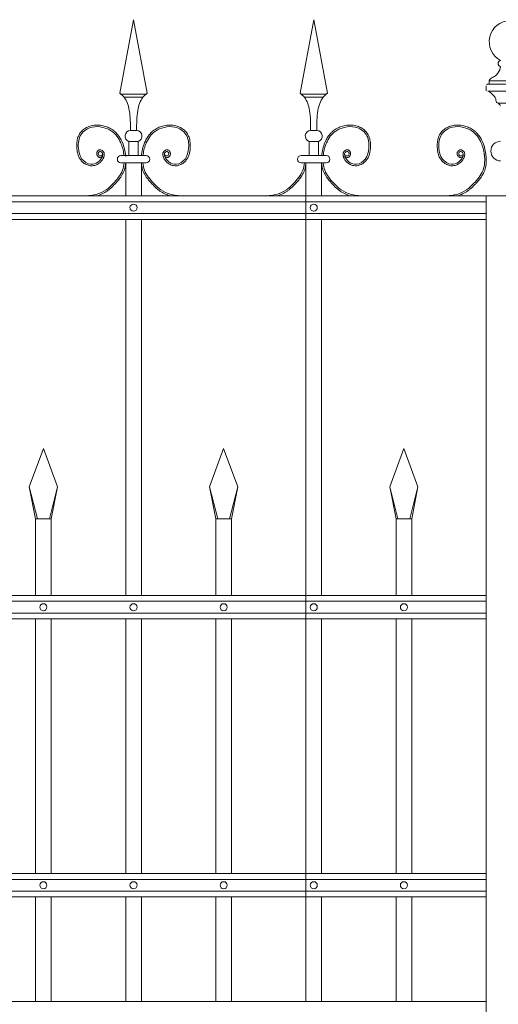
# Model space of a CAD drawing. Header units: millimetres. Extents: x 6567289036 to 6568990308, y 5976640423 to 5977332400.
# Tile 177 of 256: x 6568245636 to 6568246240, y 5976809775 to 5976811018. Entities that reach past the tile are written whole.
import ezdxf

# ---------------------------------------------------------------- set-up
doc = ezdxf.new("R2010")
doc.units = ezdxf.units.MM
doc.layers.add('01_widok', color=7, linetype='Continuous', lineweight=13)

# ---------------------------------------------------------------- blocks, each defined once
blk = doc.blocks.new('A$C6D0402AF')
at = {"layer": '01_widok'}
for p, q in [((2.1025, 1.4602), (2.12, 1.5538)), ((2.1375, 1.4602), (2.12, 1.5538)), ((2.3325, 1.4602), (2.35, 1.5538)), ((2.3675, 1.4602), (2.35, 1.5538)), ((2.12, 1.4588), (2.104, 1.4588)), ((2.12, 1.4588), (2.136, 1.4588)), ((2.35, 1.4588), (2.334, 1.4588)), ((2.35, 1.4588), (2.366, 1.4588)), ((2.12, 1.4548), (2.108, 1.4548)), ((2.12, 1.4548), (2.132, 1.4548)), ((2.35, 1.4548), (2.338, 1.4548)), ((2.35, 1.4548), (2.362, 1.4548)), ((2.12, 1.4125), (2.116, 1.4125)), ((2.12, 1.4125), (2.124, 1.4125)), ((2.35, 1.4125), (2.346, 1.4125)), ((2.35, 1.4125), (2.354, 1.4125)), ((2.114, 1.3985), (2.12, 1.3985)), ((2.114, 1.3985), (2.114, 1.3805)), ((2.126, 1.3985), (2.12, 1.3985)), ((2.126, 1.3985), (2.126, 1.3805)), ((2.344, 1.3985), (2.35, 1.3985)), ((2.344, 1.3985), (2.344, 1.3805)), ((2.356, 1.3985), (2.35, 1.3985)), ((2.356, 1.3985), (2.356, 1.3805)), ((2.12, 1.3805), (2.104, 1.3805)), ((2.11, 1.371), (2.104, 1.371)), ((2.11, 1.371), (2.11, 1.329)), ((2.11, 1.371), (2.13, 1.371)), ((2.12, 1.3805), (2.136, 1.3805)), ((2.13, 1.371), (2.13, 1.329)), ((2.13, 1.371), (2.136, 1.371)), ((2.35, 1.3805), (2.334, 1.3805)), ((2.34, 1.371), (2.334, 1.371)), ((2.34, 1.371), (2.34, 1.329)), ((2.34, 1.371), (2.34, 0.301)), ((2.34, 1.371), (2.34, 1.329)), ((2.34, 1.371), (2.36, 1.371)), ((2.35, 1.3805), (2.366, 1.3805)), ((2.36, 1.371), (2.36, 1.329)), ((2.36, 1.371), (2.366, 1.371)), ((2.57, 1.329), (0.06, 1.329)), ((0.06, 1.3215), (2.57, 1.3215)), ((0.06, 1.3065), (2.57, 1.3065)), ((2.57, 1.299), (0.06, 1.299)), ((2.11, 1.299), (2.11, 0.819)), ((2.13, 1.299), (2.13, 0.819)), ((2.34, 1.299), (2.34, 0.819)), ((2.36, 1.299), (2.36, 0.819)), ((1.987, 0.9577), (2.005, 1.0067)), ((2.023, 0.9577), (2.005, 1.0067)), ((2.217, 0.9577), (2.235, 1.0067)), ((2.253, 0.9577), (2.235, 1.0067)), ((2.447, 0.9577), (2.465, 1.0067)), ((2.483, 0.9577), (2.465, 1.0067)), ((1.9974, 0.9167), (1.987, 0.9577)), ((1.987, 0.9577), (1.995, 0.9167)), ((2.0126, 0.9167), (2.023, 0.9577)), ((2.0126, 0.9167), (2.023, 0.9577)), ((2.023, 0.9577), (2.015, 0.9167)), ((2.023, 0.9577), (2.015, 0.9167)), ((2.2274, 0.9167), (2.217, 0.9577)), ((2.217, 0.9577), (2.225, 0.9167)), ((2.2426, 0.9167), (2.253, 0.9577)), ((2.253, 0.9577), (2.245, 0.9167)), ((2.4574, 0.9167), (2.447, 0.9577)), ((2.447, 0.9577), (2.455, 0.9167)), ((2.4726, 0.9167), (2.483, 0.9577)), ((2.483, 0.9577), (2.475, 0.9167)), ((2.005, 0.9167), (1.995, 0.9167)), ((1.995, 0.9167), (1.995, 0.819)), ((2.005, 0.9167), (2.015, 0.9167)), ((2.015, 0.9167), (2.015, 0.819)), ((2.015, 0.9167), (2.015, 0.819)), ((2.235, 0.9167), (2.225, 0.9167)), ((2.225, 0.9167), (2.225, 0.819)), ((2.235, 0.9167), (2.245, 0.9167)), ((2.245, 0.9167), (2.245, 0.819)), ((2.465, 0.9167), (2.455, 0.9167)), ((2.455, 0.9167), (2.455, 0.819)), ((2.465, 0.9167), (2.475, 0.9167)), ((2.475, 0.9167), (2.475, 0.819)), ((2.57, 0.819), (0.06, 0.819)), ((2.57, 0.8115), (0.06, 0.8115)), ((2.57, 0.7965), (0.06, 0.7965)), ((2.57, 0.789), (0.06, 0.789)), ((1.995, 0.789), (1.995, 0.4642)), ((2.015, 0.789), (2.015, 0.4642)), ((2.015, 0.789), (2.015, 0.4642)), ((2.11, 0.789), (2.11, 0.4642)), ((2.13, 0.789), (2.13, 0.4642)), ((2.225, 0.789), (2.225, 0.4642)), ((2.245, 0.789), (2.245, 0.4642)), ((2.34, 0.789), (2.34, 0.4642)), ((2.36, 0.789), (2.36, 0.4642)), ((2.455, 0.789), (2.455, 0.4642)), ((2.475, 0.789), (2.475, 0.4642)), ((2.57, 0.4642), (0.06, 0.4642)), ((2.57, 0.4567), (0.06, 0.4567)), ((2.57, 0.4417), (0.06, 0.4417)), ((2.57, 0.4342), (0.06, 0.4342)), ((1.995, 0.4342), (1.995, 0.301)), ((2.015, 0.4342), (2.015, 0.301)), ((2.015, 0.4342), (2.015, 0.301)), ((2.11, 0.4342), (2.11, 0.301)), ((2.13, 0.4342), (2.13, 0.301)), ((2.225, 0.4342), (2.225, 0.301)), ((2.245, 0.4342), (2.245, 0.301)), ((2.34, 0.4342), (2.34, 0.301)), ((2.36, 0.4342), (2.36, 0.301)), ((2.455, 0.4342), (2.455, 0.301)), ((2.475, 0.4342), (2.475, 0.301)), ((0.06, 0.301), (2.57, 0.301)), ((2.57, 0.301), (0.06, 0.301))]:
    blk.add_line(p, q, dxfattribs=at)
for centre in [(2.12, 1.314), (2.35, 1.314), (2.005, 0.804), (2.12, 0.804), (2.235, 0.804), (2.35, 0.804), (2.465, 0.804), (2.005, 0.4492), (2.12, 0.4492), (2.235, 0.4492), (2.35, 0.4492), (2.465, 0.4492)]:
    blk.add_circle(centre, 0.0045, dxfattribs=at)
for centre, radius, start, end in [((2.1163, 1.4053), 0.00718, 92.058, 251.6817), ((2.1237, 1.4053), 0.00718, 288.3183, 87.942), ((2.3463, 1.4053), 0.00718, 92.058, 251.6817), ((2.3537, 1.4053), 0.00718, 288.3183, 87.942), ((2.1041, 1.3757), 0.00473, 91.3822, 268.6178), ((2.1359, 1.3757), 0.00473, 271.3822, 88.6178), ((2.3341, 1.3757), 0.00473, 91.3822, 268.6178), ((2.3659, 1.3757), 0.00473, 271.3822, 88.6178)]:
    blk.add_arc(centre, radius, start, end, dxfattribs=at)
for points in [[(2.1025, 1.4602), (2.108, 1.4548), (2.1146, 1.4381), (2.116, 1.4125)], [(2.1375, 1.4602), (2.132, 1.4548), (2.1254, 1.4381), (2.124, 1.4125)], [(2.3325, 1.4602), (2.338, 1.4548), (2.3446, 1.4381), (2.346, 1.4125)], [(2.3675, 1.4602), (2.362, 1.4548), (2.3554, 1.4381), (2.354, 1.4125)], [(2.5678, 1.3805), (2.5682, 1.3762), (2.568, 1.371)], [(2.5698, 1.3803), (2.5702, 1.376), (2.57, 1.3708)]]:
    blk.add_spline(points, degree=3, dxfattribs=at)
for points, knots in [([(2.0801, 1.3792), (2.079, 1.3776), (2.0766, 1.3779), (2.076, 1.3781), (2.0758, 1.3782), (2.0754, 1.3784), (2.0752, 1.3785), (2.0745, 1.3789), (2.0742, 1.3794), (2.0735, 1.3803), (2.0733, 1.3808), (2.073, 1.3818), (2.0729, 1.3823), (2.073, 1.3832), (2.073, 1.3835), (2.0731, 1.3841), (2.0732, 1.3844), (2.0735, 1.3852), (2.0738, 1.3856), (2.0745, 1.3865), (2.0749, 1.3869), (2.0757, 1.3873), (2.076, 1.3874), (2.0765, 1.3876), (2.0767, 1.3876), (2.0772, 1.3876), (2.0774, 1.3876), (2.0782, 1.3876), (2.0787, 1.3875), (2.0796, 1.387), (2.08, 1.3868), (2.0808, 1.3862), (2.0811, 1.3858), (2.0817, 1.3852), (2.0818, 1.3849), (2.0821, 1.3844), (2.0823, 1.3841), (2.0825, 1.3835), (2.0825, 1.3832), (2.0827, 1.3824), (2.0827, 1.3818), (2.0826, 1.3807), (2.0825, 1.3802), (2.0823, 1.3794), (2.0822, 1.3791), (2.082, 1.3785), (2.0819, 1.3781), (2.0816, 1.3774), (2.0814, 1.3771), (2.0809, 1.3761), (2.0806, 1.3755), (2.0794, 1.3736), (2.0784, 1.3725), (2.0758, 1.3702), (2.0739, 1.3691), (2.07, 1.3676), (2.0678, 1.3673), (2.0649, 1.3674), (2.0641, 1.3675), (2.0626, 1.3679), (2.0618, 1.3681), (2.0592, 1.3691), (2.0575, 1.3701), (2.0547, 1.3724), (2.0536, 1.3735), (2.0517, 1.376), (2.0509, 1.3773), (2.0496, 1.3801), (2.0491, 1.3815), (2.0484, 1.3843), (2.0481, 1.3858), (2.0478, 1.3883), (2.0477, 1.3894), (2.0476, 1.3916), (2.0475, 1.3928), (2.0476, 1.3961), (2.0478, 1.3983), (2.0487, 1.4027), (2.0494, 1.4048), (2.051, 1.4077), (2.0515, 1.4085), (2.0527, 1.4101), (2.0533, 1.4109), (2.0554, 1.4131), (2.057, 1.4143), (2.0605, 1.4164), (2.0624, 1.4173), (2.0655, 1.4184), (2.0667, 1.4187), (2.0692, 1.4191), (2.0704, 1.4193), (2.0737, 1.4194), (2.0757, 1.4193), (2.0789, 1.4189), (2.0801, 1.4186), (2.0832, 1.4179), (2.0852, 1.4173), (2.089, 1.4158), (2.0908, 1.4149), (2.0935, 1.4132), (2.0944, 1.4125), (2.0961, 1.4111), (2.097, 1.4103), (2.0993, 1.4078), (2.1007, 1.406), (2.103, 1.4025), (2.104, 1.4007), (2.1062, 1.3963), (2.1072, 1.3935), (2.1087, 1.3879), (2.1093, 1.385), (2.1097, 1.3815), (2.1098, 1.381), (2.11, 1.379)], [4.6165, 4.6165, 4.6165, 4.6165, 5.188367, 5.188367, 5.549428, 5.549428, 5.910489, 5.910489, 6.837983, 6.837983, 7.765478, 7.765478, 8.692972, 8.692972, 9.190028, 9.190028, 9.687083, 9.687083, 10.618534, 10.618534, 11.549985, 11.549985, 12.010547, 12.010547, 12.33998, 12.33998, 12.669414, 12.669414, 13.561099, 13.561099, 14.452783, 14.452783, 15.344467, 15.344467, 15.940368, 15.940368, 16.492607, 16.492607, 17.044846, 17.044846, 18.200205, 18.200205, 19.355563, 19.355563, 20.151118, 20.151118, 21.100453, 21.100453, 22.049789, 22.049789, 23.94846, 23.94846, 27.745803, 27.745803, 33.221248, 33.221248, 38.696693, 38.696693, 40.725069, 40.725069, 42.753445, 42.753445, 47.908007, 47.908007, 52.041948, 52.041948, 56.17589, 56.17589, 60.309831, 60.309831, 64.342201, 64.342201, 67.40836, 67.40836, 70.47452, 70.47452, 76.606839, 76.606839, 82.739158, 82.739158, 85.455708, 85.455708, 88.172258, 88.172258, 93.605357, 93.605357, 99.038456, 99.038456, 102.482403, 102.482403, 105.92635, 105.92635, 111.504268, 111.504268, 114.996104, 114.996104, 120.708661, 120.708661, 126.421218, 126.421218, 129.587167, 129.587167, 132.753115, 132.753115, 139.085012, 139.085012, 144.64085, 144.64085, 153.114925, 153.114925, 161.589001, 161.589001, 163.11027, 163.11027, 163.11027, 163.11027]), ([(2.0801, 1.3792), (2.079, 1.3776), (2.0766, 1.3779), (2.076, 1.3781), (2.0758, 1.3782), (2.0754, 1.3784), (2.0752, 1.3785), (2.0745, 1.3789), (2.0742, 1.3794), (2.0735, 1.3803), (2.0733, 1.3808), (2.073, 1.3818), (2.0729, 1.3823), (2.073, 1.3832), (2.073, 1.3835), (2.0731, 1.3841), (2.0732, 1.3844), (2.0735, 1.3852), (2.0738, 1.3856), (2.0745, 1.3865), (2.0749, 1.3869), (2.0757, 1.3873), (2.076, 1.3874), (2.0765, 1.3876), (2.0767, 1.3876), (2.0772, 1.3876), (2.0774, 1.3876), (2.0782, 1.3876), (2.0787, 1.3875), (2.0796, 1.387), (2.08, 1.3868), (2.0808, 1.3862), (2.0811, 1.3858), (2.0817, 1.3852), (2.0818, 1.3849), (2.0821, 1.3844), (2.0823, 1.3841), (2.0825, 1.3835), (2.0825, 1.3832), (2.0827, 1.3824), (2.0827, 1.3818), (2.0826, 1.3807), (2.0825, 1.3802), (2.0823, 1.3794), (2.0822, 1.3791), (2.082, 1.3785), (2.0819, 1.3781), (2.0816, 1.3774), (2.0814, 1.3771), (2.0809, 1.3761), (2.0806, 1.3755), (2.0794, 1.3736), (2.0784, 1.3725), (2.0758, 1.3702), (2.0739, 1.3691), (2.07, 1.3676), (2.0678, 1.3673), (2.0649, 1.3674), (2.0641, 1.3675), (2.0626, 1.3679), (2.0618, 1.3681), (2.0592, 1.3691), (2.0575, 1.3701), (2.0547, 1.3724), (2.0536, 1.3735), (2.0517, 1.376), (2.0509, 1.3773), (2.0496, 1.3801), (2.0491, 1.3815), (2.0484, 1.3843), (2.0481, 1.3858), (2.0478, 1.3883), (2.0477, 1.3894), (2.0476, 1.3916), (2.0475, 1.3928), (2.0476, 1.3961), (2.0478, 1.3983), (2.0487, 1.4027), (2.0494, 1.4048), (2.051, 1.4077), (2.0515, 1.4085), (2.0527, 1.4101), (2.0533, 1.4109), (2.0554, 1.4131), (2.057, 1.4143), (2.0605, 1.4164), (2.0624, 1.4173), (2.0655, 1.4184), (2.0667, 1.4187), (2.0692, 1.4191), (2.0704, 1.4193), (2.0737, 1.4194), (2.0757, 1.4193), (2.0789, 1.4189), (2.0801, 1.4186), (2.0832, 1.4179), (2.0852, 1.4173), (2.089, 1.4158), (2.0908, 1.4149), (2.0935, 1.4132), (2.0944, 1.4125), (2.0961, 1.4111), (2.097, 1.4103), (2.0993, 1.4078), (2.1007, 1.406), (2.103, 1.4025), (2.104, 1.4007), (2.1062, 1.3963), (2.1072, 1.3935), (2.1087, 1.3879), (2.1093, 1.385), (2.1097, 1.3815), (2.1098, 1.381), (2.1098, 1.3805)], [4.6165, 4.6165, 4.6165, 4.6165, 5.188367, 5.188367, 5.549428, 5.549428, 5.910489, 5.910489, 6.837983, 6.837983, 7.765478, 7.765478, 8.692972, 8.692972, 9.190028, 9.190028, 9.687083, 9.687083, 10.618534, 10.618534, 11.549985, 11.549985, 12.010547, 12.010547, 12.33998, 12.33998, 12.669414, 12.669414, 13.561099, 13.561099, 14.452783, 14.452783, 15.344467, 15.344467, 15.940368, 15.940368, 16.492607, 16.492607, 17.044846, 17.044846, 18.200205, 18.200205, 19.355563, 19.355563, 20.151118, 20.151118, 21.100453, 21.100453, 22.049789, 22.049789, 23.94846, 23.94846, 27.745803, 27.745803, 33.221248, 33.221248, 38.696693, 38.696693, 40.725069, 40.725069, 42.753445, 42.753445, 47.908007, 47.908007, 52.041948, 52.041948, 56.17589, 56.17589, 60.309831, 60.309831, 64.342201, 64.342201, 67.40836, 67.40836, 70.47452, 70.47452, 76.606839, 76.606839, 82.739158, 82.739158, 85.455708, 85.455708, 88.172258, 88.172258, 93.605357, 93.605357, 99.038456, 99.038456, 102.482403, 102.482403, 105.92635, 105.92635, 111.504268, 111.504268, 114.996104, 114.996104, 120.708661, 120.708661, 126.421218, 126.421218, 129.587167, 129.587167, 132.753115, 132.753115, 139.085012, 139.085012, 144.64085, 144.64085, 153.114925, 153.114925, 161.589001, 161.589001, 163.11027, 163.11027, 163.11027, 163.11027]), ([(2.0801, 1.3792), (2.079, 1.3776), (2.0766, 1.3779), (2.076, 1.3781), (2.0758, 1.3782), (2.0754, 1.3784), (2.0752, 1.3785), (2.0745, 1.3789), (2.0742, 1.3794), (2.0735, 1.3803), (2.0733, 1.3808), (2.073, 1.3818), (2.0729, 1.3823), (2.073, 1.3832), (2.073, 1.3835), (2.0731, 1.3841), (2.0732, 1.3844), (2.0735, 1.3852), (2.0738, 1.3856), (2.0745, 1.3865), (2.0749, 1.3869), (2.0757, 1.3873), (2.076, 1.3874), (2.0765, 1.3876), (2.0767, 1.3876), (2.0772, 1.3876), (2.0774, 1.3876), (2.0782, 1.3876), (2.0787, 1.3875), (2.0796, 1.387), (2.08, 1.3868), (2.0808, 1.3862), (2.0811, 1.3858), (2.0817, 1.3852), (2.0818, 1.3849), (2.0821, 1.3844), (2.0823, 1.3841), (2.0825, 1.3835), (2.0825, 1.3832), (2.0827, 1.3824), (2.0827, 1.3818), (2.0826, 1.3807), (2.0825, 1.3802), (2.0823, 1.3794), (2.0822, 1.3791), (2.082, 1.3785), (2.0819, 1.3781), (2.0816, 1.3774), (2.0814, 1.3771), (2.0809, 1.3761), (2.0806, 1.3755), (2.0794, 1.3736), (2.0784, 1.3725), (2.0758, 1.3702), (2.0739, 1.3691), (2.07, 1.3676), (2.0678, 1.3673), (2.0649, 1.3674), (2.0641, 1.3675), (2.0626, 1.3679), (2.0618, 1.3681), (2.0592, 1.3691), (2.0575, 1.3701), (2.0547, 1.3724), (2.0536, 1.3735), (2.0517, 1.376), (2.0509, 1.3773), (2.0496, 1.3801), (2.0491, 1.3815), (2.0484, 1.3843), (2.0481, 1.3858), (2.0478, 1.3883), (2.0477, 1.3894), (2.0476, 1.3916), (2.0475, 1.3928), (2.0476, 1.3961), (2.0478, 1.3983), (2.0487, 1.4027), (2.0494, 1.4048), (2.051, 1.4077), (2.0515, 1.4085), (2.0527, 1.4101), (2.0533, 1.4109), (2.0554, 1.4131), (2.057, 1.4143), (2.0605, 1.4164), (2.0624, 1.4173), (2.0655, 1.4184), (2.0667, 1.4187), (2.0692, 1.4191), (2.0704, 1.4193), (2.0737, 1.4194), (2.0757, 1.4193), (2.0789, 1.4189), (2.0801, 1.4186), (2.0832, 1.4179), (2.0852, 1.4173), (2.089, 1.4158), (2.0908, 1.4149), (2.0935, 1.4132), (2.0944, 1.4125), (2.0961, 1.4111), (2.097, 1.4103), (2.0993, 1.4078), (2.1007, 1.406), (2.103, 1.4025), (2.104, 1.4007), (2.1062, 1.3963), (2.1072, 1.3935), (2.1087, 1.3879), (2.1093, 1.385), (2.1097, 1.3815), (2.1098, 1.381), (2.11, 1.379)], [4.6165, 4.6165, 4.6165, 4.6165, 5.188367, 5.188367, 5.549428, 5.549428, 5.910489, 5.910489, 6.837983, 6.837983, 7.765478, 7.765478, 8.692972, 8.692972, 9.190028, 9.190028, 9.687083, 9.687083, 10.618534, 10.618534, 11.549985, 11.549985, 12.010547, 12.010547, 12.33998, 12.33998, 12.669414, 12.669414, 13.561099, 13.561099, 14.452783, 14.452783, 15.344467, 15.344467, 15.940368, 15.940368, 16.492607, 16.492607, 17.044846, 17.044846, 18.200205, 18.200205, 19.355563, 19.355563, 20.151118, 20.151118, 21.100453, 21.100453, 22.049789, 22.049789, 23.94846, 23.94846, 27.745803, 27.745803, 33.221248, 33.221248, 38.696693, 38.696693, 40.725069, 40.725069, 42.753445, 42.753445, 47.908007, 47.908007, 52.041948, 52.041948, 56.17589, 56.17589, 60.309831, 60.309831, 64.342201, 64.342201, 67.40836, 67.40836, 70.47452, 70.47452, 76.606839, 76.606839, 82.739158, 82.739158, 85.455708, 85.455708, 88.172258, 88.172258, 93.605357, 93.605357, 99.038456, 99.038456, 102.482403, 102.482403, 105.92635, 105.92635, 111.504268, 111.504268, 114.996104, 114.996104, 120.708661, 120.708661, 126.421218, 126.421218, 129.587167, 129.587167, 132.753115, 132.753115, 139.085012, 139.085012, 144.64085, 144.64085, 153.114925, 153.114925, 161.589001, 161.589001, 163.11027, 163.11027, 163.11027, 163.11027]), ([(2.0806, 1.3827), (2.0804, 1.3819), (2.08, 1.38), (2.076, 1.3793), (2.0742, 1.3832), (2.077, 1.3867), (2.0813, 1.3836), (2.08, 1.3775), (2.0752, 1.3712), (2.0641, 1.3677), (2.0522, 1.3756), (2.0486, 1.3909), (2.0506, 1.4085), (2.066, 1.4182), (2.0805, 1.4172), (2.0948, 1.4116), (2.1043, 1.3981), (2.1071, 1.3866), (2.1078, 1.3809), (2.1078, 1.3805)], [0, 0, 0, 0, 2.276171, 5.482858, 9.081143, 12.123133, 16.088096, 20.24215, 29.50989, 38.967775, 52.064989, 66.796785, 84.531155, 101.296087, 115.254866, 127.16367, 146.089907, 161.545397, 162.912572, 162.912572, 162.912572, 162.912572]), ([(2.0806, 1.3827), (2.0804, 1.3819), (2.08, 1.38), (2.076, 1.3793), (2.0742, 1.3832), (2.077, 1.3867), (2.0813, 1.3836), (2.08, 1.3775), (2.0752, 1.3712), (2.0641, 1.3677), (2.0522, 1.3756), (2.0486, 1.3909), (2.0506, 1.4085), (2.066, 1.4182), (2.0805, 1.4172), (2.0948, 1.4116), (2.1043, 1.3981), (2.1071, 1.3866), (2.1078, 1.3809), (2.1078, 1.3805)], [0, 0, 0, 0, 2.276171, 5.482858, 9.081143, 12.123133, 16.088096, 20.24215, 29.50989, 38.967775, 52.064989, 66.796785, 84.531155, 101.296087, 115.254866, 127.16367, 146.089907, 161.545397, 162.912572, 162.912572, 162.912572, 162.912572]), ([(2.0806, 1.3827), (2.0804, 1.3819), (2.08, 1.38), (2.076, 1.3793), (2.0742, 1.3832), (2.077, 1.3867), (2.0813, 1.3836), (2.08, 1.3775), (2.0752, 1.3712), (2.0641, 1.3677), (2.0522, 1.3756), (2.0486, 1.3909), (2.0506, 1.4085), (2.066, 1.4182), (2.0805, 1.4172), (2.0948, 1.4116), (2.1043, 1.3981), (2.1071, 1.3866), (2.1078, 1.3809), (2.1078, 1.3805)], [0, 0, 0, 0, 2.276171, 5.482858, 9.081143, 12.123133, 16.088096, 20.24215, 29.50989, 38.967775, 52.064989, 66.796785, 84.531155, 101.296087, 115.254866, 127.16367, 146.089907, 161.545397, 162.912572, 162.912572, 162.912572, 162.912572]), ([(2.1599, 1.3792), (2.161, 1.3776), (2.1634, 1.3779), (2.164, 1.3781), (2.1642, 1.3782), (2.1646, 1.3784), (2.1648, 1.3785), (2.1655, 1.3789), (2.1658, 1.3794), (2.1665, 1.3803), (2.1667, 1.3808), (2.167, 1.3818), (2.1671, 1.3823), (2.167, 1.3832), (2.167, 1.3835), (2.1669, 1.3841), (2.1668, 1.3844), (2.1665, 1.3852), (2.1662, 1.3856), (2.1655, 1.3865), (2.1651, 1.3869), (2.1643, 1.3873), (2.164, 1.3874), (2.1635, 1.3876), (2.1633, 1.3876), (2.1628, 1.3876), (2.1626, 1.3876), (2.1618, 1.3876), (2.1613, 1.3875), (2.1604, 1.387), (2.16, 1.3868), (2.1592, 1.3862), (2.1589, 1.3858), (2.1583, 1.3852), (2.1582, 1.3849), (2.1579, 1.3844), (2.1577, 1.3841), (2.1575, 1.3835), (2.1575, 1.3832), (2.1573, 1.3824), (2.1573, 1.3818), (2.1574, 1.3807), (2.1575, 1.3802), (2.1577, 1.3794), (2.1578, 1.3791), (2.158, 1.3785), (2.1581, 1.3781), (2.1584, 1.3774), (2.1586, 1.3771), (2.1591, 1.3761), (2.1594, 1.3755), (2.1606, 1.3736), (2.1616, 1.3725), (2.1642, 1.3702), (2.1661, 1.3691), (2.17, 1.3676), (2.1722, 1.3673), (2.1751, 1.3674), (2.1759, 1.3675), (2.1774, 1.3679), (2.1782, 1.3681), (2.1808, 1.3691), (2.1825, 1.3701), (2.1853, 1.3724), (2.1864, 1.3735), (2.1883, 1.376), (2.1891, 1.3773), (2.1904, 1.3801), (2.1909, 1.3815), (2.1916, 1.3843), (2.1919, 1.3858), (2.1922, 1.3883), (2.1923, 1.3894), (2.1924, 1.3916), (2.1925, 1.3928), (2.1924, 1.3961), (2.1922, 1.3983), (2.1913, 1.4027), (2.1906, 1.4048), (2.189, 1.4077), (2.1885, 1.4085), (2.1873, 1.4101), (2.1867, 1.4109), (2.1846, 1.4131), (2.183, 1.4143), (2.1795, 1.4164), (2.1776, 1.4173), (2.1745, 1.4184), (2.1733, 1.4187), (2.1708, 1.4191), (2.1696, 1.4193), (2.1663, 1.4194), (2.1643, 1.4193), (2.1611, 1.4189), (2.1599, 1.4186), (2.1568, 1.4179), (2.1548, 1.4173), (2.151, 1.4158), (2.1492, 1.4149), (2.1465, 1.4132), (2.1456, 1.4125), (2.1439, 1.4111), (2.143, 1.4103), (2.1407, 1.4078), (2.1393, 1.406), (2.137, 1.4025), (2.136, 1.4007), (2.1338, 1.3963), (2.1328, 1.3935), (2.1313, 1.3879), (2.1307, 1.385), (2.1303, 1.3815), (2.1302, 1.381), (2.1302, 1.3805)], [4.6165, 4.6165, 4.6165, 4.6165, 5.188367, 5.188367, 5.549428, 5.549428, 5.910489, 5.910489, 6.837983, 6.837983, 7.765478, 7.765478, 8.692972, 8.692972, 9.190028, 9.190028, 9.687083, 9.687083, 10.618534, 10.618534, 11.549985, 11.549985, 12.010547, 12.010547, 12.33998, 12.33998, 12.669414, 12.669414, 13.561099, 13.561099, 14.452783, 14.452783, 15.344467, 15.344467, 15.940368, 15.940368, 16.492607, 16.492607, 17.044846, 17.044846, 18.200205, 18.200205, 19.355563, 19.355563, 20.151118, 20.151118, 21.100453, 21.100453, 22.049789, 22.049789, 23.94846, 23.94846, 27.745803, 27.745803, 33.221248, 33.221248, 38.696693, 38.696693, 40.725069, 40.725069, 42.753445, 42.753445, 47.908007, 47.908007, 52.041948, 52.041948, 56.17589, 56.17589, 60.309831, 60.309831, 64.342201, 64.342201, 67.40836, 67.40836, 70.47452, 70.47452, 76.606839, 76.606839, 82.739158, 82.739158, 85.455708, 85.455708, 88.172258, 88.172258, 93.605357, 93.605357, 99.038456, 99.038456, 102.482403, 102.482403, 105.92635, 105.92635, 111.504268, 111.504268, 114.996104, 114.996104, 120.708661, 120.708661, 126.421218, 126.421218, 129.587167, 129.587167, 132.753115, 132.753115, 139.085012, 139.085012, 144.64085, 144.64085, 153.114925, 153.114925, 161.589001, 161.589001, 163.11027, 163.11027, 163.11027, 163.11027]), ([(2.1594, 1.3827), (2.1596, 1.3819), (2.16, 1.38), (2.164, 1.3793), (2.1658, 1.3832), (2.163, 1.3867), (2.1587, 1.3836), (2.16, 1.3775), (2.1648, 1.3712), (2.1759, 1.3677), (2.1878, 1.3756), (2.1914, 1.3909), (2.1894, 1.4085), (2.174, 1.4182), (2.1595, 1.4172), (2.1452, 1.4116), (2.1357, 1.3981), (2.1329, 1.3866), (2.1322, 1.3809), (2.1322, 1.3805)], [0, 0, 0, 0, 2.276171, 5.482858, 9.081143, 12.123133, 16.088096, 20.24215, 29.50989, 38.967775, 52.064989, 66.796785, 84.531155, 101.296087, 115.254866, 127.16367, 146.089907, 161.545397, 162.912572, 162.912572, 162.912572, 162.912572]), ([(2.3899, 1.3792), (2.391, 1.3776), (2.3934, 1.3779), (2.394, 1.3781), (2.3942, 1.3782), (2.3946, 1.3784), (2.3948, 1.3785), (2.3955, 1.3789), (2.3958, 1.3794), (2.3965, 1.3803), (2.3967, 1.3808), (2.397, 1.3818), (2.3971, 1.3823), (2.397, 1.3832), (2.397, 1.3835), (2.3969, 1.3841), (2.3968, 1.3844), (2.3965, 1.3852), (2.3962, 1.3856), (2.3955, 1.3865), (2.3951, 1.3869), (2.3943, 1.3873), (2.394, 1.3874), (2.3935, 1.3876), (2.3933, 1.3876), (2.3928, 1.3876), (2.3926, 1.3876), (2.3918, 1.3876), (2.3913, 1.3875), (2.3904, 1.387), (2.39, 1.3868), (2.3892, 1.3862), (2.3889, 1.3858), (2.3883, 1.3852), (2.3882, 1.3849), (2.3879, 1.3844), (2.3877, 1.3841), (2.3875, 1.3835), (2.3875, 1.3832), (2.3873, 1.3824), (2.3873, 1.3818), (2.3874, 1.3807), (2.3875, 1.3802), (2.3877, 1.3794), (2.3878, 1.3791), (2.388, 1.3785), (2.3881, 1.3781), (2.3884, 1.3774), (2.3886, 1.3771), (2.3891, 1.3761), (2.3894, 1.3755), (2.3906, 1.3736), (2.3916, 1.3725), (2.3942, 1.3702), (2.3961, 1.3691), (2.4, 1.3676), (2.4022, 1.3673), (2.4051, 1.3674), (2.4059, 1.3675), (2.4074, 1.3679), (2.4082, 1.3681), (2.4108, 1.3691), (2.4125, 1.3701), (2.4153, 1.3724), (2.4164, 1.3735), (2.4183, 1.376), (2.4191, 1.3773), (2.4204, 1.3801), (2.4209, 1.3815), (2.4216, 1.3843), (2.4219, 1.3858), (2.4222, 1.3883), (2.4223, 1.3894), (2.4224, 1.3916), (2.4225, 1.3928), (2.4224, 1.3961), (2.4222, 1.3983), (2.4213, 1.4027), (2.4206, 1.4048), (2.419, 1.4077), (2.4185, 1.4085), (2.4173, 1.4101), (2.4167, 1.4109), (2.4146, 1.4131), (2.413, 1.4143), (2.4095, 1.4164), (2.4076, 1.4173), (2.4045, 1.4184), (2.4033, 1.4187), (2.4008, 1.4191), (2.3996, 1.4193), (2.3963, 1.4194), (2.3943, 1.4193), (2.3911, 1.4189), (2.3899, 1.4186), (2.3868, 1.4179), (2.3848, 1.4173), (2.381, 1.4158), (2.3792, 1.4149), (2.3765, 1.4132), (2.3756, 1.4125), (2.3739, 1.4111), (2.373, 1.4103), (2.3707, 1.4078), (2.3693, 1.406), (2.367, 1.4025), (2.366, 1.4007), (2.3638, 1.3963), (2.3628, 1.3935), (2.3613, 1.3879), (2.3607, 1.385), (2.3603, 1.3815), (2.3602, 1.381), (2.3602, 1.3805)], [4.6165, 4.6165, 4.6165, 4.6165, 5.188367, 5.188367, 5.549428, 5.549428, 5.910489, 5.910489, 6.837983, 6.837983, 7.765478, 7.765478, 8.692972, 8.692972, 9.190028, 9.190028, 9.687083, 9.687083, 10.618534, 10.618534, 11.549985, 11.549985, 12.010547, 12.010547, 12.33998, 12.33998, 12.669414, 12.669414, 13.561099, 13.561099, 14.452783, 14.452783, 15.344467, 15.344467, 15.940368, 15.940368, 16.492607, 16.492607, 17.044846, 17.044846, 18.200205, 18.200205, 19.355563, 19.355563, 20.151118, 20.151118, 21.100453, 21.100453, 22.049789, 22.049789, 23.94846, 23.94846, 27.745803, 27.745803, 33.221248, 33.221248, 38.696693, 38.696693, 40.725069, 40.725069, 42.753445, 42.753445, 47.908007, 47.908007, 52.041948, 52.041948, 56.17589, 56.17589, 60.309831, 60.309831, 64.342201, 64.342201, 67.40836, 67.40836, 70.47452, 70.47452, 76.606839, 76.606839, 82.739158, 82.739158, 85.455708, 85.455708, 88.172258, 88.172258, 93.605357, 93.605357, 99.038456, 99.038456, 102.482403, 102.482403, 105.92635, 105.92635, 111.504268, 111.504268, 114.996104, 114.996104, 120.708661, 120.708661, 126.421218, 126.421218, 129.587167, 129.587167, 132.753115, 132.753115, 139.085012, 139.085012, 144.64085, 144.64085, 153.114925, 153.114925, 161.589001, 161.589001, 163.11027, 163.11027, 163.11027, 163.11027]), ([(2.3894, 1.3827), (2.3896, 1.3819), (2.39, 1.38), (2.394, 1.3793), (2.3958, 1.3832), (2.393, 1.3867), (2.3887, 1.3836), (2.39, 1.3775), (2.3948, 1.3712), (2.4059, 1.3677), (2.4178, 1.3756), (2.4214, 1.3909), (2.4194, 1.4085), (2.404, 1.4182), (2.3895, 1.4172), (2.3752, 1.4116), (2.3657, 1.3981), (2.3629, 1.3866), (2.3622, 1.3809), (2.3622, 1.3805)], [0, 0, 0, 0, 2.276171, 5.482858, 9.081143, 12.123133, 16.088096, 20.24215, 29.50989, 38.967775, 52.064989, 66.796785, 84.531155, 101.296087, 115.254866, 127.16367, 146.089907, 161.545397, 162.912572, 162.912572, 162.912572, 162.912572]), ([(2.5401, 1.3792), (2.539, 1.3776), (2.5366, 1.3779), (2.536, 1.3781), (2.5358, 1.3782), (2.5354, 1.3784), (2.5352, 1.3785), (2.5345, 1.3789), (2.5342, 1.3794), (2.5335, 1.3803), (2.5333, 1.3808), (2.533, 1.3818), (2.5329, 1.3823), (2.533, 1.3832), (2.533, 1.3835), (2.5331, 1.3841), (2.5332, 1.3844), (2.5335, 1.3852), (2.5338, 1.3856), (2.5345, 1.3865), (2.5349, 1.3869), (2.5357, 1.3873), (2.536, 1.3874), (2.5365, 1.3876), (2.5367, 1.3876), (2.5372, 1.3876), (2.5374, 1.3876), (2.5382, 1.3876), (2.5387, 1.3875), (2.5396, 1.387), (2.54, 1.3868), (2.5408, 1.3862), (2.5411, 1.3858), (2.5417, 1.3852), (2.5418, 1.3849), (2.5421, 1.3844), (2.5423, 1.3841), (2.5425, 1.3835), (2.5425, 1.3832), (2.5427, 1.3824), (2.5427, 1.3818), (2.5426, 1.3807), (2.5425, 1.3802), (2.5423, 1.3794), (2.5422, 1.3791), (2.542, 1.3785), (2.5419, 1.3781), (2.5416, 1.3774), (2.5414, 1.3771), (2.5409, 1.3761), (2.5406, 1.3755), (2.5394, 1.3736), (2.5384, 1.3725), (2.5358, 1.3702), (2.5339, 1.3691), (2.53, 1.3676), (2.5278, 1.3673), (2.5249, 1.3674), (2.5241, 1.3675), (2.5226, 1.3679), (2.5218, 1.3681), (2.5192, 1.3691), (2.5175, 1.3701), (2.5147, 1.3724), (2.5136, 1.3735), (2.5117, 1.376), (2.5109, 1.3773), (2.5096, 1.3801), (2.5091, 1.3815), (2.5084, 1.3843), (2.5081, 1.3858), (2.5078, 1.3883), (2.5077, 1.3894), (2.5076, 1.3916), (2.5075, 1.3928), (2.5076, 1.3961), (2.5078, 1.3983), (2.5087, 1.4027), (2.5094, 1.4048), (2.511, 1.4077), (2.5115, 1.4085), (2.5127, 1.4101), (2.5133, 1.4109), (2.5154, 1.4131), (2.517, 1.4143), (2.5205, 1.4164), (2.5224, 1.4173), (2.5255, 1.4184), (2.5267, 1.4187), (2.5292, 1.4191), (2.5304, 1.4193), (2.5337, 1.4194), (2.5357, 1.4193), (2.5389, 1.4189), (2.5401, 1.4186), (2.5432, 1.4179), (2.5452, 1.4173), (2.549, 1.4158), (2.5508, 1.4149), (2.5535, 1.4132), (2.5544, 1.4125), (2.5561, 1.4111), (2.557, 1.4103), (2.5593, 1.4078), (2.5607, 1.406), (2.563, 1.4025), (2.564, 1.4007), (2.5662, 1.3963), (2.5672, 1.3935), (2.5687, 1.3879), (2.5693, 1.385), (2.5697, 1.3815), (2.5698, 1.381), (2.57, 1.379)], [4.6165, 4.6165, 4.6165, 4.6165, 5.188367, 5.188367, 5.549428, 5.549428, 5.910489, 5.910489, 6.837983, 6.837983, 7.765478, 7.765478, 8.692972, 8.692972, 9.190028, 9.190028, 9.687083, 9.687083, 10.618534, 10.618534, 11.549985, 11.549985, 12.010547, 12.010547, 12.33998, 12.33998, 12.669414, 12.669414, 13.561099, 13.561099, 14.452783, 14.452783, 15.344467, 15.344467, 15.940368, 15.940368, 16.492607, 16.492607, 17.044846, 17.044846, 18.200205, 18.200205, 19.355563, 19.355563, 20.151118, 20.151118, 21.100453, 21.100453, 22.049789, 22.049789, 23.94846, 23.94846, 27.745803, 27.745803, 33.221248, 33.221248, 38.696693, 38.696693, 40.725069, 40.725069, 42.753445, 42.753445, 47.908007, 47.908007, 52.041948, 52.041948, 56.17589, 56.17589, 60.309831, 60.309831, 64.342201, 64.342201, 67.40836, 67.40836, 70.47452, 70.47452, 76.606839, 76.606839, 82.739158, 82.739158, 85.455708, 85.455708, 88.172258, 88.172258, 93.605357, 93.605357, 99.038456, 99.038456, 102.482403, 102.482403, 105.92635, 105.92635, 111.504268, 111.504268, 114.996104, 114.996104, 120.708661, 120.708661, 126.421218, 126.421218, 129.587167, 129.587167, 132.753115, 132.753115, 139.085012, 139.085012, 144.64085, 144.64085, 153.114925, 153.114925, 161.589001, 161.589001, 163.11027, 163.11027, 163.11027, 163.11027]), ([(2.5406, 1.3827), (2.5404, 1.3819), (2.54, 1.38), (2.536, 1.3793), (2.5342, 1.3832), (2.537, 1.3867), (2.5413, 1.3836), (2.54, 1.3775), (2.5352, 1.3712), (2.5241, 1.3677), (2.5122, 1.3756), (2.5086, 1.3909), (2.5106, 1.4085), (2.526, 1.4182), (2.5405, 1.4172), (2.5548, 1.4116), (2.5643, 1.3981), (2.5671, 1.3866), (2.5678, 1.3809), (2.5678, 1.3805)], [0, 0, 0, 0, 2.276171, 5.482858, 9.081143, 12.123133, 16.088096, 20.24215, 29.50989, 38.967775, 52.064989, 66.796785, 84.531155, 101.296087, 115.254866, 127.16367, 146.089907, 161.545397, 162.912572, 162.912572, 162.912572, 162.912572]), ([(2.108, 1.371), (2.1077, 1.3678), (2.1058, 1.3578), (2.0962, 1.3465), (2.085, 1.3358), (2.073, 1.33), (2.0626, 1.3293), (2.0569, 1.3291), (2.0555, 1.329)], [172.218122, 172.218122, 172.218122, 172.218122, 181.855132, 202.579273, 214.575372, 228.542226, 241.353249, 245.573586, 245.573586, 245.573586, 245.573586]), ([(2.11, 1.371), (2.1099, 1.3699), (2.1098, 1.3687), (2.1094, 1.366), (2.109, 1.3644), (2.1082, 1.3616), (2.1077, 1.3605), (2.1068, 1.3582), (2.1062, 1.3572), (2.1044, 1.354), (2.103, 1.352), (2.1005, 1.3488), (2.0995, 1.3476), (2.0974, 1.3453), (2.0965, 1.3443), (2.0935, 1.3412), (2.0915, 1.3393), (2.0883, 1.3366), (2.0874, 1.3359), (2.0843, 1.3337), (2.0822, 1.3325), (2.0779, 1.3305), (2.0757, 1.3297), (2.0736, 1.329)], [172.067248, 172.067248, 172.067248, 172.067248, 175.307441, 175.307441, 179.950369, 179.950369, 183.428024, 183.428024, 186.90568, 186.90568, 193.860991, 193.860991, 198.444931, 198.444931, 202.5856, 202.5856, 210.86694, 210.86694, 214.411979, 214.411979, 221.502058, 221.502058, 227.966753, 227.966753, 227.966753, 227.966753]), ([(2.13, 1.371), (2.1301, 1.3699), (2.1302, 1.3687), (2.1306, 1.366), (2.131, 1.3644), (2.1318, 1.3616), (2.1323, 1.3605), (2.1332, 1.3582), (2.1338, 1.3572), (2.1356, 1.354), (2.137, 1.352), (2.1395, 1.3488), (2.1405, 1.3476), (2.1426, 1.3453), (2.1435, 1.3443), (2.1465, 1.3412), (2.1485, 1.3393), (2.1517, 1.3366), (2.1526, 1.3359), (2.1557, 1.3337), (2.1578, 1.3325), (2.1621, 1.3305), (2.1643, 1.3297), (2.1664, 1.329)], [172.067248, 172.067248, 172.067248, 172.067248, 175.307441, 175.307441, 179.950369, 179.950369, 183.428024, 183.428024, 186.90568, 186.90568, 193.860991, 193.860991, 198.444931, 198.444931, 202.5856, 202.5856, 210.86694, 210.86694, 214.411979, 214.411979, 221.502058, 221.502058, 227.966753, 227.966753, 227.966753, 227.966753]), ([(2.132, 1.371), (2.1323, 1.3678), (2.1342, 1.3578), (2.1438, 1.3465), (2.155, 1.3358), (2.167, 1.33), (2.1774, 1.3293), (2.1831, 1.3291), (2.1845, 1.329)], [172.218122, 172.218122, 172.218122, 172.218122, 181.855132, 202.579273, 214.575372, 228.542226, 241.353249, 245.573586, 245.573586, 245.573586, 245.573586]), ([(2.338, 1.371), (2.3377, 1.3678), (2.3358, 1.3578), (2.3262, 1.3465), (2.315, 1.3358), (2.303, 1.33), (2.2926, 1.3293), (2.2869, 1.3291), (2.2855, 1.329)], [172.218122, 172.218122, 172.218122, 172.218122, 181.855132, 202.579273, 214.575372, 228.542226, 241.353249, 245.573586, 245.573586, 245.573586, 245.573586]), ([(2.338, 1.371), (2.3377, 1.3678), (2.3358, 1.3578), (2.3262, 1.3465), (2.315, 1.3358), (2.303, 1.33), (2.2926, 1.3293), (2.2869, 1.3291), (2.2855, 1.329)], [172.218122, 172.218122, 172.218122, 172.218122, 181.855132, 202.579273, 214.575372, 228.542226, 241.353249, 245.573586, 245.573586, 245.573586, 245.573586]), ([(2.34, 1.371), (2.3399, 1.3699), (2.3398, 1.3687), (2.3394, 1.366), (2.339, 1.3644), (2.3382, 1.3616), (2.3377, 1.3605), (2.3368, 1.3582), (2.3362, 1.3572), (2.3344, 1.354), (2.333, 1.352), (2.3305, 1.3488), (2.3295, 1.3476), (2.3274, 1.3453), (2.3265, 1.3443), (2.3235, 1.3412), (2.3215, 1.3393), (2.3183, 1.3366), (2.3174, 1.3359), (2.3143, 1.3337), (2.3122, 1.3325), (2.3079, 1.3305), (2.3057, 1.3297), (2.3036, 1.329)], [172.067248, 172.067248, 172.067248, 172.067248, 175.307441, 175.307441, 179.950369, 179.950369, 183.428024, 183.428024, 186.90568, 186.90568, 193.860991, 193.860991, 198.444931, 198.444931, 202.5856, 202.5856, 210.86694, 210.86694, 214.411979, 214.411979, 221.502058, 221.502058, 227.966753, 227.966753, 227.966753, 227.966753]), ([(2.34, 1.371), (2.3399, 1.3699), (2.3398, 1.3687), (2.3394, 1.366), (2.339, 1.3644), (2.3382, 1.3616), (2.3377, 1.3605), (2.3368, 1.3582), (2.3362, 1.3572), (2.3344, 1.354), (2.333, 1.352), (2.3305, 1.3488), (2.3295, 1.3476), (2.3274, 1.3453), (2.3265, 1.3443), (2.3235, 1.3412), (2.3215, 1.3393), (2.3183, 1.3366), (2.3174, 1.3359), (2.3143, 1.3337), (2.3122, 1.3325), (2.3079, 1.3305), (2.3057, 1.3297), (2.3036, 1.329)], [172.067248, 172.067248, 172.067248, 172.067248, 175.307441, 175.307441, 179.950369, 179.950369, 183.428024, 183.428024, 186.90568, 186.90568, 193.860991, 193.860991, 198.444931, 198.444931, 202.5856, 202.5856, 210.86694, 210.86694, 214.411979, 214.411979, 221.502058, 221.502058, 227.966753, 227.966753, 227.966753, 227.966753]), ([(2.36, 1.371), (2.3601, 1.3699), (2.3602, 1.3687), (2.3606, 1.366), (2.361, 1.3644), (2.3618, 1.3616), (2.3623, 1.3605), (2.3632, 1.3582), (2.3638, 1.3572), (2.3656, 1.354), (2.367, 1.352), (2.3695, 1.3488), (2.3705, 1.3476), (2.3726, 1.3453), (2.3735, 1.3443), (2.3765, 1.3412), (2.3785, 1.3393), (2.3817, 1.3366), (2.3826, 1.3359), (2.3857, 1.3337), (2.3878, 1.3325), (2.3921, 1.3305), (2.3943, 1.3297), (2.3964, 1.329)], [172.067248, 172.067248, 172.067248, 172.067248, 175.307441, 175.307441, 179.950369, 179.950369, 183.428024, 183.428024, 186.90568, 186.90568, 193.860991, 193.860991, 198.444931, 198.444931, 202.5856, 202.5856, 210.86694, 210.86694, 214.411979, 214.411979, 221.502058, 221.502058, 227.966753, 227.966753, 227.966753, 227.966753]), ([(2.362, 1.371), (2.3623, 1.3678), (2.3642, 1.3578), (2.3738, 1.3465), (2.385, 1.3358), (2.397, 1.33), (2.4074, 1.3293), (2.4131, 1.3291), (2.4145, 1.329)], [172.218122, 172.218122, 172.218122, 172.218122, 181.855132, 202.579273, 214.575372, 228.542226, 241.353249, 245.573586, 245.573586, 245.573586, 245.573586]), ([(2.568, 1.371), (2.5677, 1.3678), (2.5658, 1.3578), (2.5562, 1.3465), (2.545, 1.3358), (2.533, 1.33), (2.5226, 1.3293), (2.5169, 1.3291), (2.5155, 1.329)], [172.218122, 172.218122, 172.218122, 172.218122, 181.855132, 202.579273, 214.575372, 228.542226, 241.353249, 245.573586, 245.573586, 245.573586, 245.573586]), ([(2.57, 1.371), (2.5699, 1.3699), (2.5698, 1.3687), (2.5694, 1.366), (2.569, 1.3644), (2.5682, 1.3616), (2.5677, 1.3605), (2.5668, 1.3582), (2.5662, 1.3572), (2.5644, 1.354), (2.563, 1.352), (2.5605, 1.3488), (2.5595, 1.3476), (2.5574, 1.3453), (2.5565, 1.3443), (2.5535, 1.3412), (2.5515, 1.3393), (2.5483, 1.3366), (2.5474, 1.3359), (2.5443, 1.3337), (2.5422, 1.3325), (2.5379, 1.3305), (2.5357, 1.3297), (2.5336, 1.329)], [172.067248, 172.067248, 172.067248, 172.067248, 175.307441, 175.307441, 179.950369, 179.950369, 183.428024, 183.428024, 186.90568, 186.90568, 193.860991, 193.860991, 198.444931, 198.444931, 202.5856, 202.5856, 210.86694, 210.86694, 214.411979, 214.411979, 221.502058, 221.502058, 227.966753, 227.966753, 227.966753, 227.966753])]:
    blk.add_open_spline(points, degree=3, knots=knots, dxfattribs=at)
blk = doc.blocks.new('A$C6613173D')
at = {"layer": '01_widok'}
for p, q in [((0.3206, 0.2384), (0.3206, 0.2334)), ((0.3506, 0.2404), (0.3226, 0.2404)), ((0.3506, 0.2444), (0.3243, 0.2444)), ((0.3244, 0.2404), (0.3243, 0.2444)), ((0.3506, 0.2314), (0.3226, 0.2314)), ((0.3506, 0.2164), (0.3356, 0.2164)), ((0.3356, 0.2164), (0.3386, 0.2134)), ((0.3206, 0.0994), (0.3806, 0.0994)), ((0.3206, 0.0994), (0.3206, -1.2522))]:
    blk.add_line(p, q, dxfattribs=at)
for centre, radius, start, end in [((0.3511, 0.2938), 0.0266, 90.9691, 242.0394), ((0.3398, 0.2664), 0.00417, 106.2602, 253.7398), ((0.3226, 0.2384), 0.002, 90, 180), ((0.3226, 0.2334), 0.002, 180, 270), ((0.3391, 0.1559), 0.0125, 92.3383, 267.6617)]:
    blk.add_arc(centre, radius, start, end, dxfattribs=at)
for points, knots in [([(0.3243, 0.2444), (0.3243, 0.2446), (0.3248, 0.2461), (0.3275, 0.2488), (0.3321, 0.2502), (0.3367, 0.2555), (0.3386, 0.2596), (0.3386, 0.2624)], [2.774362, 2.774362, 2.774362, 2.774362, 3.490427, 7.508595, 13.38101, 17.769363, 27.74801, 27.74801, 27.74801, 27.74801]), ([(0.3357, 0.2164), (0.3352, 0.2166), (0.3341, 0.2169), (0.3328, 0.2189), (0.3332, 0.223), (0.3287, 0.227), (0.3257, 0.2299), (0.3242, 0.2314)], [0, 0, 0, 0, 1.627023, 3.22043, 6.907446, 13.144432, 19.532717, 19.532717, 19.532717, 19.532717])]:
    blk.add_open_spline(points, degree=3, knots=knots, dxfattribs=at)

msp = doc.modelspace()

# ---------------------------------------------------------------- block references
at = {"xscale": 988.5931585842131, "yscale": 988.5931585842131, "zscale": 988.5931585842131, "rotation": 3.128671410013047e-08}
msp.add_blockref('A$C6D0402AF', (6568243684.227427, 5976809481.522262), dxfattribs=at)
at = {"xscale": 1000, "yscale": 1000, "zscale": 1000}
msp.add_blockref('A$C6613173D', (6568245904.30626, 5976810695.968016), dxfattribs=at)

doc.saveas('drawing.dxf')
